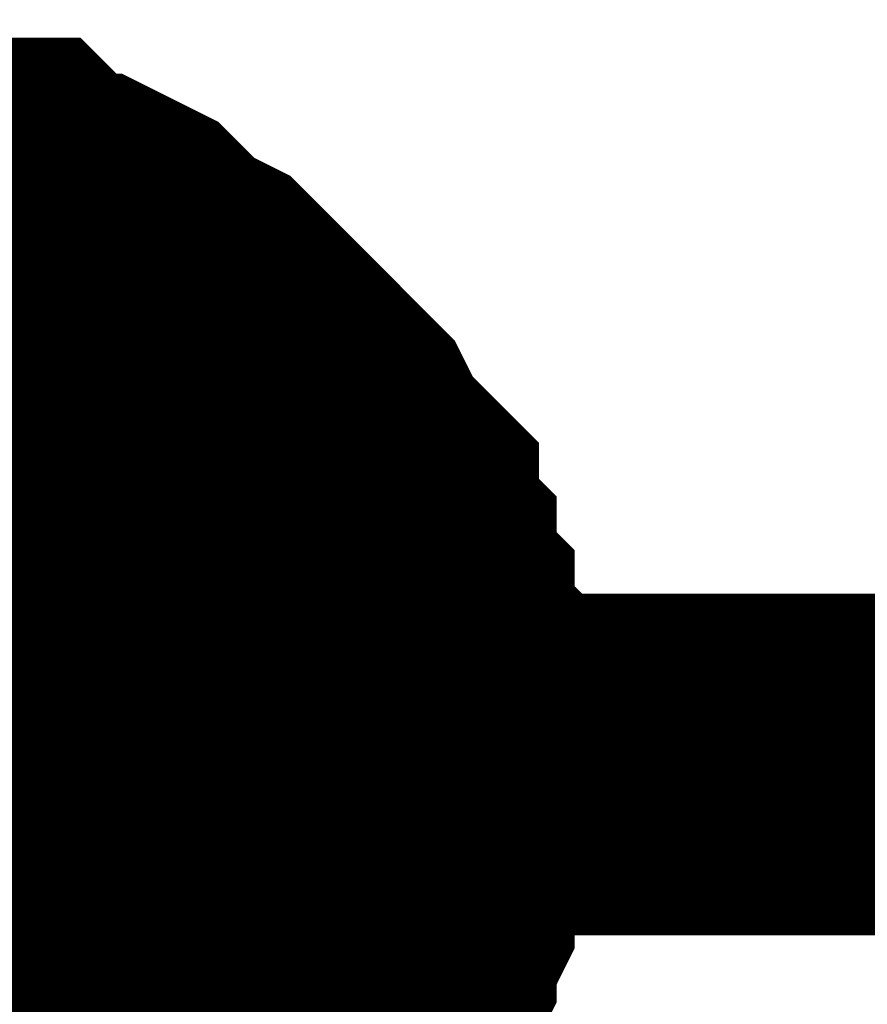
# Model space of a CAD drawing. Header units: inches. Extents: x 0 to 9.5, y -0.01 to 7.51.
# Tile 55 of 59: x 7.4055 to 7.4348, y 6.2417 to 6.2757. Entities that reach past the tile are written whole.
import ezdxf

# ---------------------------------------------------------------- set-up
doc = ezdxf.new("R2010")
doc.units = ezdxf.units.IN
doc.header["$MEASUREMENT"] = 0
doc.layers.add('Sheet', color=255, linetype='Continuous')

msp = doc.modelspace()

# ---------------------------------------------------------------- linework, layer by layer
at = {"layer": 'Sheet'}
for points in [[(7.398943, 6.269841, 0.0118, 0.0118, 0), (7.400183, 6.269841, 0.0118, 0.0118, 0), (7.400802, 6.269841, 0.0118, 0.0118, 0), (7.402042, 6.269841, 0.0118, 0.0118, 0), (7.403282, 6.269221, 0.0118, 0.0118, 0), (7.403901, 6.269221, 0.0118, 0.0118, 0), (7.405141, 6.269221, 0.0118, 0.0118, 0), (7.405761, 6.268601, 0.0118, 0.0118, 0), (7.407, 6.267981, 0.0118, 0.0118, 0), (7.40762, 6.267981, 0.0118, 0.0118, 0), (7.40886, 6.267361, 0.0118, 0.0118, 0), (7.409479, 6.266741, 0.0118, 0.0118, 0), (7.410099, 6.266121, 0.0118, 0.0118, 0), (7.411339, 6.265501, 0.0118, 0.0118, 0), (7.411959, 6.264881, 0.0118, 0.0118, 0), (7.412578, 6.264261, 0.0118, 0.0118, 0), (7.413198, 6.263641, 0.0118, 0.0118, 0), (7.413818, 6.263021, 0.0118, 0.0118, 0), (7.414438, 6.262401, 0.0118, 0.0118, 0), (7.415057, 6.261781, 0.0118, 0.0118, 0), (7.415677, 6.261161, 0.0118, 0.0118, 0), (7.416297, 6.259921, 0.0118, 0.0118, 0), (7.416917, 6.259301, 0.0118, 0.0118, 0), (7.417537, 6.258681, 0.0118, 0.0118, 0), (7.417537, 6.25744, 0.0118, 0.0118, 0), (7.418156, 6.25682, 0.0118, 0.0118, 0), (7.418156, 6.25558, 0.0118, 0.0118, 0), (7.418776, 6.25496, 0.0118, 0.0118, 0), (7.418776, 6.25372, 0.0118, 0.0118, 0), (7.419396, 6.2531, 0.0118, 0.0118, 0), (7.419396, 6.25186, 0.0118, 0.0118, 0), (7.419396, 6.25124, 0.0118, 0.0118, 0), (7.419396, 6.25, 0.0118, 0.0118, 0)], [(7.398943, 6.269841, 0.0118, 0.0118, 0), (7.400183, 6.269841, 0.0118, 0.0118, 0), (7.400802, 6.269841, 0.0118, 0.0118, 0), (7.402042, 6.269841, 0.0118, 0.0118, 0), (7.403282, 6.269221, 0.0118, 0.0118, 0), (7.403901, 6.269221, 0.0118, 0.0118, 0), (7.405141, 6.269221, 0.0118, 0.0118, 0), (7.405761, 6.268601, 0.0118, 0.0118, 0), (7.407, 6.267981, 0.0118, 0.0118, 0), (7.40762, 6.267981, 0.0118, 0.0118, 0), (7.40886, 6.267361, 0.0118, 0.0118, 0), (7.409479, 6.266741, 0.0118, 0.0118, 0), (7.410099, 6.266121, 0.0118, 0.0118, 0), (7.411339, 6.265501, 0.0118, 0.0118, 0), (7.411959, 6.264881, 0.0118, 0.0118, 0), (7.412578, 6.264261, 0.0118, 0.0118, 0), (7.413198, 6.263641, 0.0118, 0.0118, 0), (7.413818, 6.263021, 0.0118, 0.0118, 0), (7.414438, 6.262401, 0.0118, 0.0118, 0), (7.415057, 6.261781, 0.0118, 0.0118, 0), (7.415677, 6.261161, 0.0118, 0.0118, 0), (7.416297, 6.259921, 0.0118, 0.0118, 0), (7.416917, 6.259301, 0.0118, 0.0118, 0), (7.417537, 6.258681, 0.0118, 0.0118, 0), (7.417537, 6.25744, 0.0118, 0.0118, 0), (7.418156, 6.25682, 0.0118, 0.0118, 0), (7.418156, 6.25558, 0.0118, 0.0118, 0), (7.418776, 6.25496, 0.0118, 0.0118, 0), (7.418776, 6.25372, 0.0118, 0.0118, 0), (7.419396, 6.2531, 0.0118, 0.0118, 0), (7.419396, 6.25186, 0.0118, 0.0118, 0), (7.419396, 6.25124, 0.0118, 0.0118, 0), (7.419396, 6.25, 0.0118, 0.0118, 0)], [(7.398943, 6.269841, 0.0118, 0.0118, 0), (7.400183, 6.269841, 0.0118, 0.0118, 0), (7.400802, 6.269841, 0.0118, 0.0118, 0), (7.402042, 6.269841, 0.0118, 0.0118, 0), (7.403282, 6.269221, 0.0118, 0.0118, 0), (7.403901, 6.269221, 0.0118, 0.0118, 0), (7.405141, 6.269221, 0.0118, 0.0118, 0), (7.405761, 6.268601, 0.0118, 0.0118, 0), (7.407, 6.267981, 0.0118, 0.0118, 0), (7.40762, 6.267981, 0.0118, 0.0118, 0), (7.40886, 6.267361, 0.0118, 0.0118, 0), (7.409479, 6.266741, 0.0118, 0.0118, 0), (7.410099, 6.266121, 0.0118, 0.0118, 0), (7.411339, 6.265501, 0.0118, 0.0118, 0), (7.411959, 6.264881, 0.0118, 0.0118, 0), (7.412578, 6.264261, 0.0118, 0.0118, 0), (7.413198, 6.263641, 0.0118, 0.0118, 0), (7.413818, 6.263021, 0.0118, 0.0118, 0), (7.414438, 6.262401, 0.0118, 0.0118, 0), (7.415057, 6.261781, 0.0118, 0.0118, 0), (7.415677, 6.261161, 0.0118, 0.0118, 0), (7.416297, 6.259921, 0.0118, 0.0118, 0), (7.416917, 6.259301, 0.0118, 0.0118, 0), (7.417537, 6.258681, 0.0118, 0.0118, 0), (7.417537, 6.25744, 0.0118, 0.0118, 0), (7.418156, 6.25682, 0.0118, 0.0118, 0), (7.418156, 6.25558, 0.0118, 0.0118, 0), (7.418776, 6.25496, 0.0118, 0.0118, 0), (7.418776, 6.25372, 0.0118, 0.0118, 0), (7.419396, 6.2531, 0.0118, 0.0118, 0), (7.419396, 6.25186, 0.0118, 0.0118, 0), (7.419396, 6.25124, 0.0118, 0.0118, 0), (7.419396, 6.25, 0.0118, 0.0118, 0)], [(7.398943, 6.269841, 0.0118, 0.0118, 0), (7.400183, 6.269841, 0.0118, 0.0118, 0), (7.400802, 6.269841, 0.0118, 0.0118, 0), (7.402042, 6.269841, 0.0118, 0.0118, 0), (7.403282, 6.269221, 0.0118, 0.0118, 0), (7.403901, 6.269221, 0.0118, 0.0118, 0), (7.405141, 6.269221, 0.0118, 0.0118, 0), (7.405761, 6.268601, 0.0118, 0.0118, 0), (7.407, 6.267981, 0.0118, 0.0118, 0), (7.40762, 6.267981, 0.0118, 0.0118, 0), (7.40886, 6.267361, 0.0118, 0.0118, 0), (7.409479, 6.266741, 0.0118, 0.0118, 0), (7.410099, 6.266121, 0.0118, 0.0118, 0), (7.411339, 6.265501, 0.0118, 0.0118, 0), (7.411959, 6.264881, 0.0118, 0.0118, 0), (7.412578, 6.264261, 0.0118, 0.0118, 0), (7.413198, 6.263641, 0.0118, 0.0118, 0), (7.413818, 6.263021, 0.0118, 0.0118, 0), (7.414438, 6.262401, 0.0118, 0.0118, 0), (7.415057, 6.261781, 0.0118, 0.0118, 0), (7.415677, 6.261161, 0.0118, 0.0118, 0), (7.416297, 6.259921, 0.0118, 0.0118, 0), (7.416917, 6.259301, 0.0118, 0.0118, 0), (7.417537, 6.258681, 0.0118, 0.0118, 0), (7.417537, 6.25744, 0.0118, 0.0118, 0), (7.418156, 6.25682, 0.0118, 0.0118, 0), (7.418156, 6.25558, 0.0118, 0.0118, 0), (7.418776, 6.25496, 0.0118, 0.0118, 0), (7.418776, 6.25372, 0.0118, 0.0118, 0), (7.419396, 6.2531, 0.0118, 0.0118, 0), (7.419396, 6.25186, 0.0118, 0.0118, 0), (7.419396, 6.25124, 0.0118, 0.0118, 0), (7.419396, 6.25, 0.0118, 0.0118, 0)], [(7.403282, 6.269221, 0.0039, 0.0039, 0), (7.403901, 6.269221, 0.0039, 0.0039, 0), (7.405141, 6.269221, 0.0039, 0.0039, 0), (7.405761, 6.268601, 0.0039, 0.0039, 0), (7.407, 6.267981, 0.0039, 0.0039, 0), (7.40762, 6.267981, 0.0039, 0.0039, 0), (7.40886, 6.267361, 0.0039, 0.0039, 0), (7.409479, 6.266741, 0.0039, 0.0039, 0), (7.410099, 6.266121, 0.0039, 0.0039, 0), (7.411339, 6.265501, 0.0039, 0.0039, 0), (7.411959, 6.264881, 0.0039, 0.0039, 0), (7.412578, 6.264261, 0.0039, 0.0039, 0), (7.413198, 6.263641, 0.0039, 0.0039, 0), (7.413818, 6.263021, 0.0039, 0.0039, 0), (7.414438, 6.262401, 0.0039, 0.0039, 0), (7.415057, 6.261781, 0.0039, 0.0039, 0), (7.415677, 6.261161, 0.0039, 0.0039, 0), (7.416297, 6.259921, 0.0039, 0.0039, 0), (7.416917, 6.259301, 0.0039, 0.0039, 0), (7.417537, 6.258681, 0.0039, 0.0039, 0), (7.417537, 6.25744, 0.0039, 0.0039, 0), (7.418156, 6.25682, 0.0039, 0.0039, 0), (7.418156, 6.25558, 0.0039, 0.0039, 0), (7.418776, 6.25496, 0.0039, 0.0039, 0), (7.418776, 6.25372, 0.0039, 0.0039, 0), (7.419396, 6.2531, 0.0039, 0.0039, 0), (7.419396, 6.25186, 0.0039, 0.0039, 0), (7.419396, 6.25124, 0.0039, 0.0039, 0), (7.419396, 6.25, 0.0039, 0.0039, 0)], [(7.403282, 6.269221, 0.0039, 0.0039, 0), (7.403901, 6.269221, 0.0039, 0.0039, 0), (7.405141, 6.269221, 0.0039, 0.0039, 0), (7.405761, 6.268601, 0.0039, 0.0039, 0), (7.407, 6.267981, 0.0039, 0.0039, 0), (7.40762, 6.267981, 0.0039, 0.0039, 0), (7.40886, 6.267361, 0.0039, 0.0039, 0), (7.409479, 6.266741, 0.0039, 0.0039, 0), (7.410099, 6.266121, 0.0039, 0.0039, 0), (7.411339, 6.265501, 0.0039, 0.0039, 0), (7.411959, 6.264881, 0.0039, 0.0039, 0), (7.412578, 6.264261, 0.0039, 0.0039, 0), (7.413198, 6.263641, 0.0039, 0.0039, 0), (7.413818, 6.263021, 0.0039, 0.0039, 0), (7.414438, 6.262401, 0.0039, 0.0039, 0), (7.415057, 6.261781, 0.0039, 0.0039, 0), (7.415677, 6.261161, 0.0039, 0.0039, 0), (7.416297, 6.259921, 0.0039, 0.0039, 0), (7.416917, 6.259301, 0.0039, 0.0039, 0), (7.417537, 6.258681, 0.0039, 0.0039, 0), (7.417537, 6.25744, 0.0039, 0.0039, 0), (7.418156, 6.25682, 0.0039, 0.0039, 0), (7.418156, 6.25558, 0.0039, 0.0039, 0), (7.418776, 6.25496, 0.0039, 0.0039, 0), (7.418776, 6.25372, 0.0039, 0.0039, 0), (7.419396, 6.2531, 0.0039, 0.0039, 0), (7.419396, 6.25186, 0.0039, 0.0039, 0), (7.419396, 6.25124, 0.0039, 0.0039, 0), (7.419396, 6.25, 0.0039, 0.0039, 0)], [(7.403282, 6.269221, 0.0039, 0.0039, 0), (7.403901, 6.269221, 0.0039, 0.0039, 0), (7.405141, 6.269221, 0.0039, 0.0039, 0), (7.405761, 6.268601, 0.0039, 0.0039, 0), (7.407, 6.267981, 0.0039, 0.0039, 0), (7.40762, 6.267981, 0.0039, 0.0039, 0), (7.40886, 6.267361, 0.0039, 0.0039, 0), (7.409479, 6.266741, 0.0039, 0.0039, 0), (7.410099, 6.266121, 0.0039, 0.0039, 0), (7.411339, 6.265501, 0.0039, 0.0039, 0), (7.411959, 6.264881, 0.0039, 0.0039, 0), (7.412578, 6.264261, 0.0039, 0.0039, 0), (7.413198, 6.263641, 0.0039, 0.0039, 0), (7.413818, 6.263021, 0.0039, 0.0039, 0), (7.414438, 6.262401, 0.0039, 0.0039, 0), (7.415057, 6.261781, 0.0039, 0.0039, 0), (7.415677, 6.261161, 0.0039, 0.0039, 0), (7.416297, 6.259921, 0.0039, 0.0039, 0), (7.416917, 6.259301, 0.0039, 0.0039, 0), (7.417537, 6.258681, 0.0039, 0.0039, 0), (7.417537, 6.25744, 0.0039, 0.0039, 0), (7.418156, 6.25682, 0.0039, 0.0039, 0), (7.418156, 6.25558, 0.0039, 0.0039, 0), (7.418776, 6.25496, 0.0039, 0.0039, 0), (7.418776, 6.25372, 0.0039, 0.0039, 0), (7.419396, 6.2531, 0.0039, 0.0039, 0), (7.419396, 6.25186, 0.0039, 0.0039, 0), (7.419396, 6.25124, 0.0039, 0.0039, 0), (7.419396, 6.25, 0.0039, 0.0039, 0)], [(7.403282, 6.269221, 0.0039, 0.0039, 0), (7.403901, 6.269221, 0.0039, 0.0039, 0), (7.405141, 6.269221, 0.0039, 0.0039, 0), (7.405761, 6.268601, 0.0039, 0.0039, 0), (7.407, 6.267981, 0.0039, 0.0039, 0), (7.40762, 6.267981, 0.0039, 0.0039, 0), (7.40886, 6.267361, 0.0039, 0.0039, 0), (7.409479, 6.266741, 0.0039, 0.0039, 0), (7.410099, 6.266121, 0.0039, 0.0039, 0), (7.411339, 6.265501, 0.0039, 0.0039, 0), (7.411959, 6.264881, 0.0039, 0.0039, 0), (7.412578, 6.264261, 0.0039, 0.0039, 0), (7.413198, 6.263641, 0.0039, 0.0039, 0), (7.413818, 6.263021, 0.0039, 0.0039, 0), (7.414438, 6.262401, 0.0039, 0.0039, 0), (7.415057, 6.261781, 0.0039, 0.0039, 0), (7.415677, 6.261161, 0.0039, 0.0039, 0), (7.416297, 6.259921, 0.0039, 0.0039, 0), (7.416917, 6.259301, 0.0039, 0.0039, 0), (7.417537, 6.258681, 0.0039, 0.0039, 0), (7.417537, 6.25744, 0.0039, 0.0039, 0), (7.418156, 6.25682, 0.0039, 0.0039, 0), (7.418156, 6.25558, 0.0039, 0.0039, 0), (7.418776, 6.25496, 0.0039, 0.0039, 0), (7.418776, 6.25372, 0.0039, 0.0039, 0), (7.419396, 6.2531, 0.0039, 0.0039, 0), (7.419396, 6.25186, 0.0039, 0.0039, 0), (7.419396, 6.25124, 0.0039, 0.0039, 0), (7.419396, 6.25, 0.0039, 0.0039, 0)], [(6.949602, 6.09995, 0.0118, 0.0118, 0), (6.949602, 6.25, 0.0118, 0.0118, 0), (7.398943, 6.25, 0.0118, 0.0118, 0), (7.799322, 6.25, 0.0118, 0.0118, 0), (7.799322, 6.09995, 0.0118, 0.0118, 0)], [(7.419396, 6.25, 0.0118, 0.0118, 0), (7.419396, 6.24876, 0.0118, 0.0118, 0), (7.419396, 6.24814, 0.0118, 0.0118, 0), (7.419396, 6.2469, 0.0118, 0.0118, 0), (7.418776, 6.24566, 0.0118, 0.0118, 0), (7.418776, 6.24504, 0.0118, 0.0118, 0), (7.418156, 6.2438, 0.0118, 0.0118, 0), (7.418156, 6.24318, 0.0118, 0.0118, 0), (7.417537, 6.241939, 0.0118, 0.0118, 0), (7.417537, 6.241319, 0.0118, 0.0118, 0), (7.416917, 6.240079, 0.0118, 0.0118, 0), (7.416297, 6.239459, 0.0118, 0.0118, 0), (7.415677, 6.238839, 0.0118, 0.0118, 0), (7.415057, 6.237599, 0.0118, 0.0118, 0), (7.414438, 6.236979, 0.0118, 0.0118, 0), (7.413818, 6.236359, 0.0118, 0.0118, 0), (7.413198, 6.235739, 0.0118, 0.0118, 0)], [(7.419396, 6.25, 0.0118, 0.0118, 0), (7.419396, 6.24876, 0.0118, 0.0118, 0), (7.419396, 6.24814, 0.0118, 0.0118, 0), (7.419396, 6.2469, 0.0118, 0.0118, 0), (7.418776, 6.24566, 0.0118, 0.0118, 0), (7.418776, 6.24504, 0.0118, 0.0118, 0), (7.418156, 6.2438, 0.0118, 0.0118, 0), (7.418156, 6.24318, 0.0118, 0.0118, 0), (7.417537, 6.241939, 0.0118, 0.0118, 0), (7.417537, 6.241319, 0.0118, 0.0118, 0), (7.416917, 6.240079, 0.0118, 0.0118, 0), (7.416297, 6.239459, 0.0118, 0.0118, 0), (7.415677, 6.238839, 0.0118, 0.0118, 0), (7.415057, 6.237599, 0.0118, 0.0118, 0), (7.414438, 6.236979, 0.0118, 0.0118, 0), (7.413818, 6.236359, 0.0118, 0.0118, 0), (7.413198, 6.235739, 0.0118, 0.0118, 0)], [(7.419396, 6.25, 0.0118, 0.0118, 0), (7.419396, 6.24876, 0.0118, 0.0118, 0), (7.419396, 6.24814, 0.0118, 0.0118, 0), (7.419396, 6.2469, 0.0118, 0.0118, 0), (7.418776, 6.24566, 0.0118, 0.0118, 0), (7.418776, 6.24504, 0.0118, 0.0118, 0), (7.418156, 6.2438, 0.0118, 0.0118, 0), (7.418156, 6.24318, 0.0118, 0.0118, 0), (7.417537, 6.241939, 0.0118, 0.0118, 0), (7.417537, 6.241319, 0.0118, 0.0118, 0), (7.416917, 6.240079, 0.0118, 0.0118, 0), (7.416297, 6.239459, 0.0118, 0.0118, 0), (7.415677, 6.238839, 0.0118, 0.0118, 0), (7.415057, 6.237599, 0.0118, 0.0118, 0), (7.414438, 6.236979, 0.0118, 0.0118, 0), (7.413818, 6.236359, 0.0118, 0.0118, 0), (7.413198, 6.235739, 0.0118, 0.0118, 0)], [(7.419396, 6.25, 0.0118, 0.0118, 0), (7.419396, 6.24876, 0.0118, 0.0118, 0), (7.419396, 6.24814, 0.0118, 0.0118, 0), (7.419396, 6.2469, 0.0118, 0.0118, 0), (7.418776, 6.24566, 0.0118, 0.0118, 0), (7.418776, 6.24504, 0.0118, 0.0118, 0), (7.418156, 6.2438, 0.0118, 0.0118, 0), (7.418156, 6.24318, 0.0118, 0.0118, 0), (7.417537, 6.241939, 0.0118, 0.0118, 0), (7.417537, 6.241319, 0.0118, 0.0118, 0), (7.416917, 6.240079, 0.0118, 0.0118, 0), (7.416297, 6.239459, 0.0118, 0.0118, 0), (7.415677, 6.238839, 0.0118, 0.0118, 0), (7.415057, 6.237599, 0.0118, 0.0118, 0), (7.414438, 6.236979, 0.0118, 0.0118, 0), (7.413818, 6.236359, 0.0118, 0.0118, 0), (7.413198, 6.235739, 0.0118, 0.0118, 0)], [(7.419396, 6.25, 0.0118, 0.0118, 0), (7.419396, 6.25, 0.0118, 0.0118, 0), (7.419396, 6.25, 0.0118, 0.0118, 0), (7.419396, 6.25, 0.0118, 0.0118, 0), (7.419396, 6.25, 0.0118, 0.0118, 0), (7.419396, 6.25, 0.0118, 0.0118, 0), (7.419396, 6.25, 0.0118, 0.0118, 0), (7.419396, 6.25, 0.0118, 0.0118, 0), (7.419396, 6.25, 0.0118, 0.0118, 0), (7.419396, 6.25, 0.0118, 0.0118, 0), (7.419396, 6.25, 0.0118, 0.0118, 0), (7.419396, 6.25, 0.0118, 0.0118, 0), (7.419396, 6.25, 0.0118, 0.0118, 0), (7.419396, 6.25, 0.0118, 0.0118, 0), (7.419396, 6.25, 0.0118, 0.0118, 0), (7.419396, 6.25, 0.0118, 0.0118, 0), (7.419396, 6.25, 0.0118, 0.0118, 0), (7.419396, 6.25, 0.0118, 0.0118, 0), (7.419396, 6.25, 0.0118, 0.0118, 0), (7.419396, 6.25, 0.0118, 0.0118, 0), (7.419396, 6.25, 0.0118, 0.0118, 0), (7.419396, 6.25, 0.0118, 0.0118, 0), (7.419396, 6.25, 0.0118, 0.0118, 0), (7.419396, 6.25, 0.0118, 0.0118, 0), (7.419396, 6.25, 0.0118, 0.0118, 0), (7.419396, 6.25, 0.0118, 0.0118, 0), (7.419396, 6.25, 0.0118, 0.0118, 0), (7.419396, 6.25, 0.0118, 0.0118, 0), (7.419396, 6.25, 0.0118, 0.0118, 0), (7.419396, 6.25, 0.0118, 0.0118, 0), (7.419396, 6.25, 0.0118, 0.0118, 0), (7.419396, 6.25, 0.0118, 0.0118, 0), (7.419396, 6.25, 0.0118, 0.0118, 0)], [(7.419396, 6.25, 0.0118, 0.0118, 0), (7.419396, 6.25, 0.0118, 0.0118, 0)], [(7.419396, 6.25, 0.0118, 0.0118, 0), (7.419396, 6.25, 0.0118, 0.0118, 0), (7.419396, 6.25, 0.0118, 0.0118, 0), (7.419396, 6.25, 0.0118, 0.0118, 0), (7.419396, 6.25, 0.0118, 0.0118, 0), (7.419396, 6.25, 0.0118, 0.0118, 0), (7.419396, 6.25, 0.0118, 0.0118, 0), (7.419396, 6.25, 0.0118, 0.0118, 0), (7.419396, 6.25, 0.0118, 0.0118, 0), (7.419396, 6.25, 0.0118, 0.0118, 0), (7.419396, 6.25, 0.0118, 0.0118, 0), (7.419396, 6.25, 0.0118, 0.0118, 0), (7.419396, 6.25, 0.0118, 0.0118, 0), (7.419396, 6.25, 0.0118, 0.0118, 0), (7.419396, 6.25, 0.0118, 0.0118, 0), (7.419396, 6.25, 0.0118, 0.0118, 0), (7.419396, 6.25, 0.0118, 0.0118, 0), (7.419396, 6.25, 0.0118, 0.0118, 0), (7.419396, 6.25, 0.0118, 0.0118, 0), (7.419396, 6.25, 0.0118, 0.0118, 0), (7.419396, 6.25, 0.0118, 0.0118, 0), (7.419396, 6.25, 0.0118, 0.0118, 0), (7.419396, 6.25, 0.0118, 0.0118, 0), (7.419396, 6.25, 0.0118, 0.0118, 0), (7.419396, 6.25, 0.0118, 0.0118, 0), (7.419396, 6.25, 0.0118, 0.0118, 0), (7.419396, 6.25, 0.0118, 0.0118, 0), (7.419396, 6.25, 0.0118, 0.0118, 0), (7.419396, 6.25, 0.0118, 0.0118, 0), (7.419396, 6.25, 0.0118, 0.0118, 0), (7.419396, 6.25, 0.0118, 0.0118, 0), (7.419396, 6.25, 0.0118, 0.0118, 0), (7.419396, 6.25, 0.0118, 0.0118, 0)], [(7.419396, 6.25, 0.0118, 0.0118, 0), (7.419396, 6.25, 0.0118, 0.0118, 0)], [(7.419396, 6.25, 0.0118, 0.0118, 0), (7.419396, 6.25, 0.0118, 0.0118, 0), (7.419396, 6.25, 0.0118, 0.0118, 0), (7.419396, 6.25, 0.0118, 0.0118, 0), (7.419396, 6.25, 0.0118, 0.0118, 0), (7.419396, 6.25, 0.0118, 0.0118, 0), (7.419396, 6.25, 0.0118, 0.0118, 0), (7.419396, 6.25, 0.0118, 0.0118, 0), (7.419396, 6.25, 0.0118, 0.0118, 0), (7.419396, 6.25, 0.0118, 0.0118, 0), (7.419396, 6.25, 0.0118, 0.0118, 0), (7.419396, 6.25, 0.0118, 0.0118, 0), (7.419396, 6.25, 0.0118, 0.0118, 0), (7.419396, 6.25, 0.0118, 0.0118, 0), (7.419396, 6.25, 0.0118, 0.0118, 0), (7.419396, 6.25, 0.0118, 0.0118, 0), (7.419396, 6.25, 0.0118, 0.0118, 0), (7.419396, 6.25, 0.0118, 0.0118, 0), (7.419396, 6.25, 0.0118, 0.0118, 0), (7.419396, 6.25, 0.0118, 0.0118, 0), (7.419396, 6.25, 0.0118, 0.0118, 0), (7.419396, 6.25, 0.0118, 0.0118, 0), (7.419396, 6.25, 0.0118, 0.0118, 0), (7.419396, 6.25, 0.0118, 0.0118, 0), (7.419396, 6.25, 0.0118, 0.0118, 0), (7.419396, 6.25, 0.0118, 0.0118, 0), (7.419396, 6.25, 0.0118, 0.0118, 0), (7.419396, 6.25, 0.0118, 0.0118, 0), (7.419396, 6.25, 0.0118, 0.0118, 0), (7.419396, 6.25, 0.0118, 0.0118, 0), (7.419396, 6.25, 0.0118, 0.0118, 0), (7.419396, 6.25, 0.0118, 0.0118, 0), (7.419396, 6.25, 0.0118, 0.0118, 0)], [(7.419396, 6.25, 0.0118, 0.0118, 0), (7.419396, 6.25, 0.0118, 0.0118, 0)], [(7.419396, 6.25, 0.0118, 0.0118, 0), (7.419396, 6.25, 0.0118, 0.0118, 0), (7.419396, 6.25, 0.0118, 0.0118, 0), (7.419396, 6.25, 0.0118, 0.0118, 0), (7.419396, 6.25, 0.0118, 0.0118, 0), (7.419396, 6.25, 0.0118, 0.0118, 0), (7.419396, 6.25, 0.0118, 0.0118, 0), (7.419396, 6.25, 0.0118, 0.0118, 0), (7.419396, 6.25, 0.0118, 0.0118, 0), (7.419396, 6.25, 0.0118, 0.0118, 0), (7.419396, 6.25, 0.0118, 0.0118, 0), (7.419396, 6.25, 0.0118, 0.0118, 0), (7.419396, 6.25, 0.0118, 0.0118, 0), (7.419396, 6.25, 0.0118, 0.0118, 0), (7.419396, 6.25, 0.0118, 0.0118, 0), (7.419396, 6.25, 0.0118, 0.0118, 0), (7.419396, 6.25, 0.0118, 0.0118, 0), (7.419396, 6.25, 0.0118, 0.0118, 0), (7.419396, 6.25, 0.0118, 0.0118, 0), (7.419396, 6.25, 0.0118, 0.0118, 0), (7.419396, 6.25, 0.0118, 0.0118, 0), (7.419396, 6.25, 0.0118, 0.0118, 0), (7.419396, 6.25, 0.0118, 0.0118, 0), (7.419396, 6.25, 0.0118, 0.0118, 0), (7.419396, 6.25, 0.0118, 0.0118, 0), (7.419396, 6.25, 0.0118, 0.0118, 0), (7.419396, 6.25, 0.0118, 0.0118, 0), (7.419396, 6.25, 0.0118, 0.0118, 0), (7.419396, 6.25, 0.0118, 0.0118, 0), (7.419396, 6.25, 0.0118, 0.0118, 0), (7.419396, 6.25, 0.0118, 0.0118, 0), (7.419396, 6.25, 0.0118, 0.0118, 0), (7.419396, 6.25, 0.0118, 0.0118, 0)], [(7.419396, 6.25, 0.0118, 0.0118, 0), (7.419396, 6.25, 0.0118, 0.0118, 0)], [(7.419396, 6.25, 0.0039, 0.0039, 0), (7.419396, 6.24876, 0.0039, 0.0039, 0), (7.419396, 6.24814, 0.0039, 0.0039, 0), (7.419396, 6.2469, 0.0039, 0.0039, 0), (7.418776, 6.24566, 0.0039, 0.0039, 0), (7.418776, 6.24504, 0.0039, 0.0039, 0), (7.418156, 6.2438, 0.0039, 0.0039, 0), (7.418156, 6.24318, 0.0039, 0.0039, 0), (7.417537, 6.241939, 0.0039, 0.0039, 0), (7.417537, 6.241319, 0.0039, 0.0039, 0), (7.416917, 6.240079, 0.0039, 0.0039, 0), (7.416297, 6.239459, 0.0039, 0.0039, 0)], [(7.419396, 6.25, 0.0039, 0.0039, 0), (7.419396, 6.24876, 0.0039, 0.0039, 0), (7.419396, 6.24814, 0.0039, 0.0039, 0), (7.419396, 6.2469, 0.0039, 0.0039, 0), (7.418776, 6.24566, 0.0039, 0.0039, 0), (7.418776, 6.24504, 0.0039, 0.0039, 0), (7.418156, 6.2438, 0.0039, 0.0039, 0), (7.418156, 6.24318, 0.0039, 0.0039, 0), (7.417537, 6.241939, 0.0039, 0.0039, 0), (7.417537, 6.241319, 0.0039, 0.0039, 0), (7.416917, 6.240079, 0.0039, 0.0039, 0), (7.416297, 6.239459, 0.0039, 0.0039, 0)], [(7.419396, 6.25, 0.0039, 0.0039, 0), (7.419396, 6.24876, 0.0039, 0.0039, 0), (7.419396, 6.24814, 0.0039, 0.0039, 0), (7.419396, 6.2469, 0.0039, 0.0039, 0), (7.418776, 6.24566, 0.0039, 0.0039, 0), (7.418776, 6.24504, 0.0039, 0.0039, 0), (7.418156, 6.2438, 0.0039, 0.0039, 0), (7.418156, 6.24318, 0.0039, 0.0039, 0), (7.417537, 6.241939, 0.0039, 0.0039, 0), (7.417537, 6.241319, 0.0039, 0.0039, 0), (7.416917, 6.240079, 0.0039, 0.0039, 0), (7.416297, 6.239459, 0.0039, 0.0039, 0)], [(7.419396, 6.25, 0.0039, 0.0039, 0), (7.419396, 6.24876, 0.0039, 0.0039, 0), (7.419396, 6.24814, 0.0039, 0.0039, 0), (7.419396, 6.2469, 0.0039, 0.0039, 0), (7.418776, 6.24566, 0.0039, 0.0039, 0), (7.418776, 6.24504, 0.0039, 0.0039, 0), (7.418156, 6.2438, 0.0039, 0.0039, 0), (7.418156, 6.24318, 0.0039, 0.0039, 0), (7.417537, 6.241939, 0.0039, 0.0039, 0), (7.417537, 6.241319, 0.0039, 0.0039, 0), (7.416917, 6.240079, 0.0039, 0.0039, 0), (7.416297, 6.239459, 0.0039, 0.0039, 0)], [(7.419396, 6.25, 0.0039, 0.0039, 0), (7.419396, 6.25, 0.0039, 0.0039, 0), (7.419396, 6.25, 0.0039, 0.0039, 0), (7.419396, 6.25, 0.0039, 0.0039, 0), (7.419396, 6.25, 0.0039, 0.0039, 0), (7.419396, 6.25, 0.0039, 0.0039, 0), (7.419396, 6.25, 0.0039, 0.0039, 0), (7.419396, 6.25, 0.0039, 0.0039, 0), (7.419396, 6.25, 0.0039, 0.0039, 0), (7.419396, 6.25, 0.0039, 0.0039, 0), (7.419396, 6.25, 0.0039, 0.0039, 0), (7.419396, 6.25, 0.0039, 0.0039, 0), (7.419396, 6.25, 0.0039, 0.0039, 0), (7.419396, 6.25, 0.0039, 0.0039, 0), (7.419396, 6.25, 0.0039, 0.0039, 0), (7.419396, 6.25, 0.0039, 0.0039, 0), (7.419396, 6.25, 0.0039, 0.0039, 0), (7.419396, 6.25, 0.0039, 0.0039, 0), (7.419396, 6.25, 0.0039, 0.0039, 0), (7.419396, 6.25, 0.0039, 0.0039, 0), (7.419396, 6.25, 0.0039, 0.0039, 0), (7.419396, 6.25, 0.0039, 0.0039, 0), (7.419396, 6.25, 0.0039, 0.0039, 0), (7.419396, 6.25, 0.0039, 0.0039, 0), (7.419396, 6.25, 0.0039, 0.0039, 0), (7.419396, 6.25, 0.0039, 0.0039, 0), (7.419396, 6.25, 0.0039, 0.0039, 0), (7.419396, 6.25, 0.0039, 0.0039, 0), (7.419396, 6.25, 0.0039, 0.0039, 0), (7.419396, 6.25, 0.0039, 0.0039, 0), (7.419396, 6.25, 0.0039, 0.0039, 0), (7.419396, 6.25, 0.0039, 0.0039, 0), (7.419396, 6.25, 0.0039, 0.0039, 0)], [(7.419396, 6.25, 0.0039, 0.0039, 0), (7.419396, 6.25, 0.0039, 0.0039, 0)], [(7.419396, 6.25, 0.0039, 0.0039, 0), (7.419396, 6.25, 0.0039, 0.0039, 0), (7.419396, 6.25, 0.0039, 0.0039, 0), (7.419396, 6.25, 0.0039, 0.0039, 0), (7.419396, 6.25, 0.0039, 0.0039, 0), (7.419396, 6.25, 0.0039, 0.0039, 0), (7.419396, 6.25, 0.0039, 0.0039, 0), (7.419396, 6.25, 0.0039, 0.0039, 0), (7.419396, 6.25, 0.0039, 0.0039, 0), (7.419396, 6.25, 0.0039, 0.0039, 0), (7.419396, 6.25, 0.0039, 0.0039, 0), (7.419396, 6.25, 0.0039, 0.0039, 0), (7.419396, 6.25, 0.0039, 0.0039, 0), (7.419396, 6.25, 0.0039, 0.0039, 0), (7.419396, 6.25, 0.0039, 0.0039, 0), (7.419396, 6.25, 0.0039, 0.0039, 0), (7.419396, 6.25, 0.0039, 0.0039, 0), (7.419396, 6.25, 0.0039, 0.0039, 0), (7.419396, 6.25, 0.0039, 0.0039, 0), (7.419396, 6.25, 0.0039, 0.0039, 0), (7.419396, 6.25, 0.0039, 0.0039, 0), (7.419396, 6.25, 0.0039, 0.0039, 0), (7.419396, 6.25, 0.0039, 0.0039, 0), (7.419396, 6.25, 0.0039, 0.0039, 0), (7.419396, 6.25, 0.0039, 0.0039, 0), (7.419396, 6.25, 0.0039, 0.0039, 0), (7.419396, 6.25, 0.0039, 0.0039, 0), (7.419396, 6.25, 0.0039, 0.0039, 0), (7.419396, 6.25, 0.0039, 0.0039, 0), (7.419396, 6.25, 0.0039, 0.0039, 0), (7.419396, 6.25, 0.0039, 0.0039, 0), (7.419396, 6.25, 0.0039, 0.0039, 0), (7.419396, 6.25, 0.0039, 0.0039, 0)], [(7.419396, 6.25, 0.0039, 0.0039, 0), (7.419396, 6.25, 0.0039, 0.0039, 0)], [(7.419396, 6.25, 0.0039, 0.0039, 0), (7.419396, 6.25, 0.0039, 0.0039, 0), (7.419396, 6.25, 0.0039, 0.0039, 0), (7.419396, 6.25, 0.0039, 0.0039, 0), (7.419396, 6.25, 0.0039, 0.0039, 0), (7.419396, 6.25, 0.0039, 0.0039, 0), (7.419396, 6.25, 0.0039, 0.0039, 0), (7.419396, 6.25, 0.0039, 0.0039, 0), (7.419396, 6.25, 0.0039, 0.0039, 0), (7.419396, 6.25, 0.0039, 0.0039, 0), (7.419396, 6.25, 0.0039, 0.0039, 0), (7.419396, 6.25, 0.0039, 0.0039, 0), (7.419396, 6.25, 0.0039, 0.0039, 0), (7.419396, 6.25, 0.0039, 0.0039, 0), (7.419396, 6.25, 0.0039, 0.0039, 0), (7.419396, 6.25, 0.0039, 0.0039, 0), (7.419396, 6.25, 0.0039, 0.0039, 0), (7.419396, 6.25, 0.0039, 0.0039, 0), (7.419396, 6.25, 0.0039, 0.0039, 0), (7.419396, 6.25, 0.0039, 0.0039, 0), (7.419396, 6.25, 0.0039, 0.0039, 0), (7.419396, 6.25, 0.0039, 0.0039, 0), (7.419396, 6.25, 0.0039, 0.0039, 0), (7.419396, 6.25, 0.0039, 0.0039, 0), (7.419396, 6.25, 0.0039, 0.0039, 0), (7.419396, 6.25, 0.0039, 0.0039, 0), (7.419396, 6.25, 0.0039, 0.0039, 0), (7.419396, 6.25, 0.0039, 0.0039, 0), (7.419396, 6.25, 0.0039, 0.0039, 0), (7.419396, 6.25, 0.0039, 0.0039, 0), (7.419396, 6.25, 0.0039, 0.0039, 0), (7.419396, 6.25, 0.0039, 0.0039, 0), (7.419396, 6.25, 0.0039, 0.0039, 0)], [(7.419396, 6.25, 0.0039, 0.0039, 0), (7.419396, 6.25, 0.0039, 0.0039, 0)], [(7.419396, 6.25, 0.0039, 0.0039, 0), (7.419396, 6.25, 0.0039, 0.0039, 0), (7.419396, 6.25, 0.0039, 0.0039, 0), (7.419396, 6.25, 0.0039, 0.0039, 0), (7.419396, 6.25, 0.0039, 0.0039, 0), (7.419396, 6.25, 0.0039, 0.0039, 0), (7.419396, 6.25, 0.0039, 0.0039, 0), (7.419396, 6.25, 0.0039, 0.0039, 0), (7.419396, 6.25, 0.0039, 0.0039, 0), (7.419396, 6.25, 0.0039, 0.0039, 0), (7.419396, 6.25, 0.0039, 0.0039, 0), (7.419396, 6.25, 0.0039, 0.0039, 0), (7.419396, 6.25, 0.0039, 0.0039, 0), (7.419396, 6.25, 0.0039, 0.0039, 0), (7.419396, 6.25, 0.0039, 0.0039, 0), (7.419396, 6.25, 0.0039, 0.0039, 0), (7.419396, 6.25, 0.0039, 0.0039, 0), (7.419396, 6.25, 0.0039, 0.0039, 0), (7.419396, 6.25, 0.0039, 0.0039, 0), (7.419396, 6.25, 0.0039, 0.0039, 0), (7.419396, 6.25, 0.0039, 0.0039, 0), (7.419396, 6.25, 0.0039, 0.0039, 0), (7.419396, 6.25, 0.0039, 0.0039, 0), (7.419396, 6.25, 0.0039, 0.0039, 0), (7.419396, 6.25, 0.0039, 0.0039, 0), (7.419396, 6.25, 0.0039, 0.0039, 0), (7.419396, 6.25, 0.0039, 0.0039, 0), (7.419396, 6.25, 0.0039, 0.0039, 0), (7.419396, 6.25, 0.0039, 0.0039, 0), (7.419396, 6.25, 0.0039, 0.0039, 0), (7.419396, 6.25, 0.0039, 0.0039, 0), (7.419396, 6.25, 0.0039, 0.0039, 0), (7.419396, 6.25, 0.0039, 0.0039, 0)], [(7.419396, 6.25, 0.0039, 0.0039, 0), (7.419396, 6.25, 0.0039, 0.0039, 0)]]:
    msp.add_lwpolyline(points, format="xyseb", dxfattribs=at)
msp.add_lwpolyline([(7.39, 6.25, 0.02, 0.02, 1), (7.41, 6.25, 0.02, 0.02, 1)], format="xyseb", close=True, dxfattribs=at)

doc.saveas('drawing.dxf')
